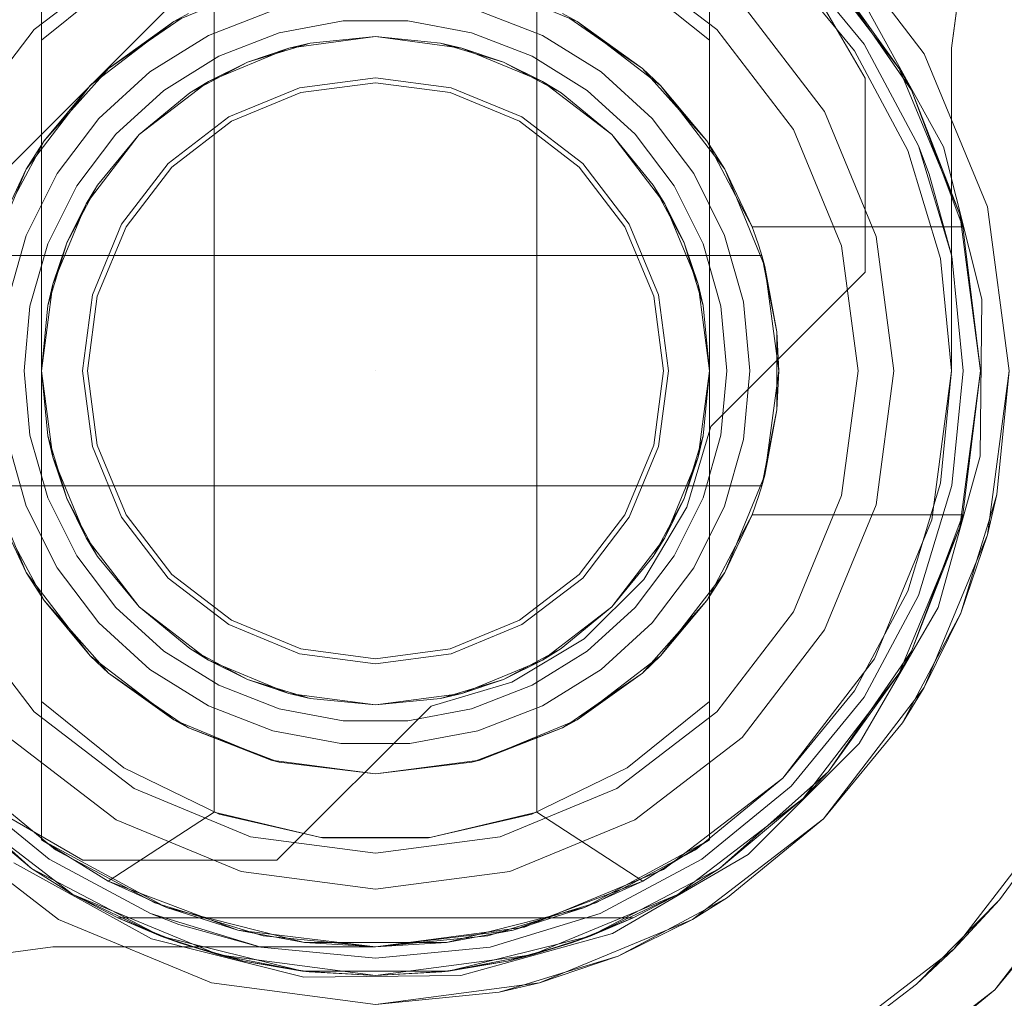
# Model space of a CAD drawing. Extents: x -743 to 300, y 62 to 1112.
# Tile 156 of 179: x 165.981 to 166.115, y 608.975 to 609.108. Entities that reach past the tile are written whole.
import ezdxf

# ---------------------------------------------------------------- set-up
doc = ezdxf.new("R2010")
doc.units = 0
doc.layers.get('0').update_dxf_attribs({"lineweight": 13})
doc.layers.add('ConnectionPoints-A06CPVAWL0', color=7, linetype='Continuous', lineweight=50)

# ---------------------------------------------------------------- blocks, each defined once
blk = doc.blocks.new('Referenz-A06CPVAYL0')
at = {"color": 251, "linetype": 'ByBlock', "lineweight": 13, "ltscale": 0.13, "true_color": 0x636363}
for p, q in [((165.94671, 609.0546), (166.03465, 609.14255)), ((165.94671, 609.0546), (166.03465, 609.14255)), ((166.08138, 609.12433), (166.09575, 609.09959)), ((166.08138, 609.12433), (166.09575, 609.09959)), ((166.10377, 609.10288), (166.09012, 609.12067)), ((166.1095, 609.11902), (166.10747, 609.10366)), ((166.10747, 609.10366), (166.1095, 609.11902)), ((166.10639, 609.09028), (166.09609, 609.10893)), ((166.10747, 609.10366), (166.10747, 609.05991)), ((166.10747, 609.05991), (166.10747, 609.10366)), ((166.10747, 609.10366), (166.10747, 609.10366)), ((166.11236, 609.08215), (166.10377, 609.10288)), ((166.09575, 609.09959), (166.09575, 609.07328)), ((166.09575, 609.09959), (166.09575, 609.07328)), ((166.09575, 609.09959), (166.09575, 609.09959)), ((166.11159, 609.06962), (166.10639, 609.09028)), ((166.11529, 609.05991), (166.11236, 609.08215)), ((166.09575, 609.07328), (166.07482, 609.05234)), ((166.09575, 609.07328), (166.07482, 609.05234)), ((166.09575, 609.07328), (166.09575, 609.07328)), ((166.11135, 609.04831), (166.11159, 609.06962)), ((166.10747, 609.05991), (166.10481, 609.03969)), ((166.10481, 609.03969), (166.10747, 609.05991)), ((166.10747, 609.05991), (166.10747, 609.05991)), ((166.11236, 609.03767), (166.11529, 609.05991)), ((166.07482, 609.05234), (166.07157, 609.0414)), ((166.07482, 609.05234), (166.07157, 609.0414)), ((166.07482, 609.05234), (166.07482, 609.05234)), ((166.10567, 609.02778), (166.11135, 609.04831)), ((166.07157, 609.0414), (166.06573, 609.0316)), ((166.07157, 609.0414), (166.06573, 609.0316)), ((166.10481, 609.03969), (166.09701, 609.02084)), ((166.09701, 609.02084), (166.10481, 609.03969)), ((166.10377, 609.01694), (166.11236, 609.03767)), ((166.06573, 609.0316), (166.05766, 609.02353)), ((166.06573, 609.0316), (166.05766, 609.02353)), ((166.09495, 609.00937), (166.10567, 609.02778)), ((166.05766, 609.02353), (166.04785, 609.01769)), ((166.05766, 609.02353), (166.04785, 609.01769)), ((166.09701, 609.02084), (166.08459, 609.00466)), ((166.08459, 609.00466), (166.09701, 609.02084)), ((166.04785, 609.01769), (166.03691, 609.01444)), ((166.04785, 609.01769), (166.03691, 609.01444)), ((166.09012, 608.99914), (166.10377, 609.01694)), ((166.03691, 609.01444), (166.01598, 608.99351)), ((166.03691, 609.01444), (166.01598, 608.99351)), ((166.03691, 609.01444), (166.03691, 609.01444)), ((166.07989, 608.9943), (166.09495, 609.00937)), ((165.98966, 608.99351), (165.96492, 609.00788)), ((165.98966, 608.99351), (165.96492, 609.00788)), ((166.08459, 609.00466), (166.06841, 608.99225)), ((166.06841, 608.99225), (166.08459, 609.00466)), ((166.13219, 609.00053), (166.11332, 608.97594)), ((165.96858, 608.99914), (165.98638, 608.98548)), ((166.07232, 608.98548), (166.09012, 608.99914)), ((166.06148, 608.98358), (166.07989, 608.9943)), ((166.11332, 608.97594), (166.12809, 608.99393)), ((165.98033, 608.99316), (165.99898, 608.98286)), ((166.01598, 608.99351), (165.98966, 608.99351)), ((165.98966, 608.99351), (165.98966, 608.99351)), ((166.01598, 608.99351), (165.98966, 608.99351)), ((166.01598, 608.99351), (166.01598, 608.99351)), ((166.06841, 608.99225), (166.04957, 608.98444)), ((166.04957, 608.98444), (166.06841, 608.99225)), ((165.98638, 608.98548), (166.00711, 608.9769)), ((166.04957, 608.98444), (166.02935, 608.98178)), ((166.02935, 608.98178), (166.04957, 608.98444)), ((166.05159, 608.9769), (166.07232, 608.98548)), ((166.04094, 608.97791), (166.06148, 608.98358)), ((165.97023, 608.97976), (165.9856, 608.98178)), ((165.9856, 608.98178), (165.97023, 608.97976)), ((165.9856, 608.98178), (165.9856, 608.98178)), ((166.02935, 608.98178), (165.9856, 608.98178)), ((165.9856, 608.98178), (166.02935, 608.98178)), ((165.99898, 608.98286), (166.01964, 608.97767)), ((166.02935, 608.98178), (166.02935, 608.98178)), ((166.01964, 608.97767), (166.04094, 608.97791)), ((166.00711, 608.9769), (166.02935, 608.97397)), ((166.02935, 608.97397), (166.05159, 608.9769)), ((166.11332, 608.97594), (166.08872, 608.95707)), ((166.09532, 608.96117), (166.11332, 608.97594))]:
    blk.add_line(p, q, dxfattribs=at)
at = {"color": 7, "linetype": 'ByBlock', "lineweight": 13, "ltscale": 0.13}
for p, q in [((165.98404, 609.12355), (165.98404, 609.10475)), ((165.98404, 608.99627), (165.98404, 609.12355)), ((166.07466, 609.10475), (166.07466, 609.12355)), ((166.07466, 609.12355), (166.07466, 608.99627)), ((166.00747, 609.11979), (166.00747, 609.00003)), ((166.05122, 609.00003), (166.05122, 609.11979)), ((166.08735, 609.11791), (166.10039, 609.10092)), ((166.10039, 609.10092), (166.08735, 609.11791)), ((165.99523, 609.11376), (165.98404, 609.10475)), ((166.07466, 609.10475), (166.06347, 609.11376)), ((166.10039, 609.10092), (166.09079, 609.11426)), ((166.09079, 609.11426), (166.10202, 609.09795)), ((166.10039, 609.10092), (166.09079, 609.11426)), ((166.10202, 609.09795), (166.09079, 609.11426)), ((166.002, 609.10727), (166.01519, 609.11273)), ((166.0435, 609.11273), (166.05669, 609.10727)), ((166.01545, 609.10875), (166.00671, 609.10536)), ((166.05198, 609.10536), (166.04325, 609.10875)), ((165.99068, 609.09858), (166.002, 609.10727)), ((166.002, 609.10727), (165.99315, 609.1009)), ((165.99854, 609.10461), (166.003, 609.10768)), ((166.00399, 609.10836), (166.002, 609.10727)), ((166.01631, 609.10574), (166.02495, 609.10736)), ((166.01631, 609.10574), (166.02495, 609.10736)), ((166.02495, 609.10736), (166.03375, 609.10736)), ((166.02495, 609.10736), (166.03375, 609.10736)), ((166.03375, 609.10736), (166.04239, 609.10574)), ((166.03375, 609.10736), (166.04239, 609.10574)), ((166.05669, 609.10727), (166.05471, 609.10836)), ((166.05569, 609.10768), (166.06015, 609.10461)), ((166.05669, 609.10727), (166.06802, 609.09858)), ((166.06555, 609.1009), (166.05669, 609.10727)), ((166.00811, 609.10257), (166.01631, 609.10574)), ((166.00811, 609.10257), (166.01631, 609.10574)), ((166.04239, 609.10574), (166.05059, 609.10257)), ((166.04239, 609.10574), (166.05059, 609.10257)), ((165.98404, 609.10475), (165.98404, 609.07725)), ((165.99315, 609.1009), (165.99854, 609.10461)), ((166.00671, 609.10536), (165.99875, 609.10043)), ((166.01762, 609.10368), (166.02935, 609.10522)), ((166.01762, 609.10368), (166.02935, 609.10522)), ((166.01762, 609.10368), (166.02935, 609.10522)), ((166.02935, 609.10522), (166.02051, 609.10435)), ((166.02051, 609.10435), (166.02935, 609.10522)), ((166.02935, 609.10522), (166.04108, 609.10368)), ((166.03819, 609.10435), (166.02935, 609.10522)), ((166.02935, 609.10522), (166.03819, 609.10435)), ((166.02935, 609.10522), (166.04108, 609.10368)), ((166.02935, 609.10522), (166.04108, 609.10368)), ((166.05995, 609.10043), (166.05198, 609.10536)), ((166.06015, 609.10461), (166.06555, 609.1009)), ((166.07466, 609.05991), (166.07466, 609.10475)), ((166.00669, 609.09915), (166.01762, 609.10368)), ((166.00669, 609.09915), (166.01762, 609.10368)), ((166.00669, 609.09915), (166.01762, 609.10368)), ((166.01201, 609.10177), (166.02051, 609.10435)), ((166.01762, 609.10368), (166.01201, 609.10177)), ((166.02051, 609.10435), (166.01762, 609.10368)), ((166.04108, 609.10368), (166.03819, 609.10435)), ((166.03819, 609.10435), (166.04669, 609.10177)), ((166.04669, 609.10177), (166.04108, 609.10368)), ((166.04108, 609.10368), (166.052, 609.09915)), ((166.04108, 609.10368), (166.052, 609.09915)), ((166.04108, 609.10368), (166.052, 609.09915)), ((166.00063, 609.09794), (166.00811, 609.10257)), ((166.00063, 609.09794), (166.00811, 609.10257)), ((166.00417, 609.09758), (166.01201, 609.10177)), ((166.01201, 609.10177), (166.00669, 609.09915)), ((166.052, 609.09915), (166.04669, 609.10177)), ((166.04669, 609.10177), (166.05452, 609.09758)), ((166.05059, 609.10257), (166.05807, 609.09794)), ((166.05059, 609.10257), (166.05807, 609.09794)), ((165.99315, 609.1009), (165.99068, 609.09858)), ((165.99875, 609.10043), (165.99182, 609.09412)), ((165.99196, 609.09956), (165.99315, 609.1009)), ((166.06688, 609.09412), (166.05995, 609.10043)), ((166.06555, 609.1009), (166.06674, 609.09956)), ((166.06802, 609.09858), (166.06555, 609.1009)), ((166.10202, 609.09795), (166.10039, 609.10092)), ((166.10039, 609.10092), (166.10858, 609.08114)), ((166.10202, 609.09795), (166.10039, 609.10092)), ((166.10858, 609.08114), (166.10039, 609.10092)), ((165.98812, 609.09525), (165.99196, 609.09956)), ((165.99731, 609.09195), (166.00669, 609.09915)), ((165.99731, 609.09195), (166.00669, 609.09915)), ((165.99731, 609.09195), (166.00669, 609.09915)), ((166.00669, 609.09915), (166.00417, 609.09758)), ((166.05452, 609.09758), (166.052, 609.09915)), ((166.052, 609.09915), (166.06139, 609.09195)), ((166.052, 609.09915), (166.06139, 609.09195)), ((166.052, 609.09915), (166.06139, 609.09195)), ((166.06674, 609.09956), (166.07057, 609.09525)), ((165.98199, 609.08725), (165.99068, 609.09858)), ((165.99068, 609.09858), (165.98441, 609.09107)), ((165.99413, 609.09201), (166.00063, 609.09794)), ((165.99413, 609.09201), (166.00063, 609.09794)), ((166.05807, 609.09794), (166.06457, 609.09201)), ((166.05807, 609.09794), (166.06457, 609.09201)), ((166.06802, 609.09858), (166.07671, 609.08725)), ((166.07429, 609.09107), (166.06802, 609.09858)), ((166.10858, 609.08114), (166.10202, 609.09795)), ((166.10202, 609.09795), (166.10902, 609.07944)), ((166.10858, 609.08114), (166.10202, 609.09795)), ((166.10902, 609.07944), (166.10202, 609.09795)), ((166.00417, 609.09758), (165.99731, 609.09195)), ((165.99731, 609.09195), (166.00417, 609.09758)), ((166.06139, 609.09195), (166.05452, 609.09758)), ((166.05452, 609.09758), (166.06139, 609.09195)), ((165.98441, 609.09107), (165.98812, 609.09525)), ((166.07057, 609.09525), (166.07429, 609.09107)), ((165.99182, 609.09412), (165.98617, 609.08664)), ((166.07252, 609.08664), (166.06688, 609.09412)), ((165.98441, 609.09107), (165.98199, 609.08725)), ((165.98328, 609.08894), (165.98441, 609.09107)), ((165.98883, 609.085), (165.99413, 609.09201)), ((165.98883, 609.085), (165.99413, 609.09201)), ((165.99011, 609.08256), (165.99731, 609.09195)), ((165.99011, 609.08256), (165.99731, 609.09195)), ((165.99011, 609.08256), (165.99731, 609.09195)), ((165.99731, 609.09195), (165.99167, 609.08508)), ((165.99167, 609.08508), (165.99731, 609.09195)), ((166.06139, 609.09195), (166.06859, 609.08256)), ((166.06702, 609.08508), (166.06139, 609.09195)), ((166.06139, 609.09195), (166.06702, 609.08508)), ((166.06139, 609.09195), (166.06859, 609.08256)), ((166.06139, 609.09195), (166.06859, 609.08256)), ((166.06457, 609.09201), (166.06987, 609.085)), ((166.06457, 609.09201), (166.06987, 609.085)), ((166.07429, 609.09107), (166.07541, 609.08894)), ((166.07671, 609.08725), (166.07429, 609.09107)), ((165.98051, 609.08369), (165.98328, 609.08894)), ((166.07541, 609.08894), (166.07818, 609.08369)), ((165.97652, 609.07406), (165.98199, 609.08725)), ((165.98199, 609.08725), (165.97827, 609.07944)), ((166.07671, 609.08725), (166.08217, 609.07406)), ((166.08043, 609.07944), (166.07671, 609.08725)), ((165.98617, 609.08664), (165.982, 609.07825)), ((166.0767, 609.07825), (166.07252, 609.08664)), ((165.98491, 609.07712), (165.98883, 609.085)), ((165.98491, 609.07712), (165.98883, 609.085)), ((165.98748, 609.07725), (165.99167, 609.08508)), ((165.99167, 609.08508), (165.99011, 609.08256)), ((166.06859, 609.08256), (166.06702, 609.08508)), ((166.06702, 609.08508), (166.07121, 609.07725)), ((166.06987, 609.085), (166.07379, 609.07712)), ((166.06987, 609.085), (166.07379, 609.07712)), ((166.07818, 609.08369), (166.08043, 609.07944)), ((165.98558, 609.07164), (165.99011, 609.08256)), ((165.98558, 609.07164), (165.99011, 609.08256)), ((165.98558, 609.07164), (165.99011, 609.08256)), ((165.99011, 609.08256), (165.98748, 609.07725)), ((166.07121, 609.07725), (166.06859, 609.08256)), ((166.06859, 609.08256), (166.07312, 609.07164)), ((166.06859, 609.08256), (166.07312, 609.07164)), ((166.06859, 609.08256), (166.07312, 609.07164)), ((166.10902, 609.07944), (166.10858, 609.08114)), ((166.10902, 609.07944), (166.10858, 609.08114)), ((166.10858, 609.08114), (166.11138, 609.05991)), ((166.11138, 609.05991), (166.10858, 609.08114)), ((166.0809, 609.07815), (166.08043, 609.07944)), ((166.08043, 609.07944), (166.10902, 609.07944)), ((166.08043, 609.07944), (166.10902, 609.07944)), ((166.08043, 609.07944), (166.08043, 609.07944)), ((166.11138, 609.05991), (166.10902, 609.07944)), ((166.10902, 609.07944), (166.10902, 609.07944)), ((165.982, 609.07825), (165.97943, 609.06924)), ((166.07926, 609.06924), (166.0767, 609.07825)), ((166.08135, 609.07685), (166.0809, 609.07815)), ((165.9825, 609.06866), (165.98491, 609.07712)), ((165.9825, 609.06866), (165.98491, 609.07712)), ((165.98404, 609.07725), (165.98404, 609.06875)), ((165.98491, 609.06875), (165.98748, 609.07725)), ((165.98748, 609.07725), (165.98558, 609.07164)), ((166.07312, 609.07164), (166.07121, 609.07725)), ((166.07121, 609.07725), (166.07379, 609.06875)), ((166.07379, 609.07712), (166.07619, 609.06866)), ((166.07379, 609.07712), (166.07619, 609.06866)), ((166.08176, 609.07553), (166.08135, 609.07685)), ((166.08176, 609.07553), (165.97694, 609.07553)), ((165.97713, 609.07553), (166.08156, 609.07553)), ((166.08156, 609.07553), (166.08176, 609.07553)), ((166.08378, 609.06518), (166.08176, 609.07553)), ((166.08176, 609.07553), (166.08193, 609.07465)), ((166.08217, 609.07406), (166.08176, 609.07553)), ((166.08176, 609.07553), (166.08176, 609.07553)), ((166.08193, 609.07465), (166.08244, 609.07205)), ((166.08217, 609.07406), (166.08404, 609.05991)), ((166.08378, 609.06518), (166.08217, 609.07406)), ((165.98404, 609.05991), (165.98558, 609.07164)), ((165.98404, 609.05991), (165.98558, 609.07164)), ((165.98404, 609.05991), (165.98558, 609.07164)), ((165.98558, 609.07164), (165.98491, 609.06875)), ((166.07379, 609.06875), (166.07312, 609.07164)), ((166.07312, 609.07164), (166.07466, 609.05991)), ((166.07312, 609.07164), (166.07466, 609.05991)), ((166.07312, 609.07164), (166.07466, 609.05991)), ((166.08244, 609.07205), (166.08378, 609.06518)), ((165.98169, 609.05991), (165.9825, 609.06866)), ((165.98169, 609.05991), (165.9825, 609.06866)), ((165.98491, 609.06875), (165.98404, 609.05991)), ((165.98404, 609.05991), (165.98491, 609.06875)), ((165.98404, 609.06875), (165.98404, 609.05991)), ((166.07466, 609.05991), (166.07379, 609.06875)), ((166.07379, 609.06875), (166.07466, 609.05991)), ((166.07619, 609.06866), (166.077, 609.05991)), ((166.07619, 609.06866), (166.077, 609.05991)), ((166.08013, 609.05991), (166.07926, 609.06924)), ((166.08378, 609.06184), (166.08378, 609.06518)), ((166.08404, 609.05991), (166.08378, 609.06518)), ((166.08378, 609.05797), (166.08378, 609.06184)), ((165.9825, 609.05115), (165.98169, 609.05991)), ((165.9825, 609.05115), (165.98169, 609.05991)), ((165.98558, 609.04818), (165.98404, 609.05991)), ((165.98404, 609.05991), (165.98491, 609.05107)), ((165.98558, 609.04818), (165.98404, 609.05991)), ((165.98404, 609.05991), (165.98404, 609.01507)), ((165.98491, 609.05107), (165.98404, 609.05991)), ((165.98558, 609.04818), (165.98404, 609.05991)), ((166.07466, 609.05991), (166.07312, 609.04818)), ((166.07466, 609.05991), (166.07312, 609.04818)), ((166.07466, 609.05991), (166.07312, 609.04818)), ((166.07379, 609.05107), (166.07466, 609.05991)), ((166.07466, 609.05991), (166.07379, 609.05107)), ((166.07466, 609.05107), (166.07466, 609.05991)), ((166.077, 609.05991), (166.07619, 609.05115)), ((166.077, 609.05991), (166.07619, 609.05115)), ((166.07926, 609.05058), (166.08013, 609.05991)), ((166.08404, 609.05991), (166.08217, 609.04575)), ((166.08378, 609.05463), (166.08404, 609.05991)), ((166.11138, 609.05991), (166.10858, 609.03868)), ((166.10858, 609.03868), (166.11138, 609.05991)), ((166.10902, 609.04038), (166.11138, 609.05991)), ((166.08378, 609.05463), (166.08378, 609.05797)), ((166.08176, 609.04428), (166.08378, 609.05463)), ((166.08217, 609.04575), (166.08378, 609.05463)), ((166.08378, 609.05463), (166.08244, 609.04776)), ((165.98491, 609.04269), (165.9825, 609.05115)), ((165.98491, 609.04269), (165.9825, 609.05115)), ((165.98491, 609.05107), (165.98558, 609.04818)), ((165.98748, 609.04257), (165.98491, 609.05107)), ((166.07379, 609.05107), (166.07121, 609.04257)), ((166.07312, 609.04818), (166.07379, 609.05107)), ((166.07619, 609.05115), (166.07379, 609.04269)), ((166.07619, 609.05115), (166.07379, 609.04269)), ((166.07466, 609.04257), (166.07466, 609.05107)), ((165.97943, 609.05058), (165.982, 609.04156)), ((166.0767, 609.04156), (166.07926, 609.05058)), ((165.99011, 609.03725), (165.98558, 609.04818)), ((165.98558, 609.04818), (165.98748, 609.04257)), ((165.99011, 609.03725), (165.98558, 609.04818)), ((165.99011, 609.03725), (165.98558, 609.04818)), ((166.07312, 609.04818), (166.06859, 609.03725)), ((166.07312, 609.04818), (166.06859, 609.03725)), ((166.07312, 609.04818), (166.06859, 609.03725)), ((166.07121, 609.04257), (166.07312, 609.04818)), ((166.08244, 609.04776), (166.08193, 609.04517)), ((165.98199, 609.03256), (165.97652, 609.04575)), ((166.08217, 609.04575), (166.07671, 609.03256)), ((166.08176, 609.04428), (166.08217, 609.04575)), ((166.08193, 609.04517), (166.08176, 609.04428)), ((165.97694, 609.04428), (166.08176, 609.04428)), ((166.08156, 609.04428), (165.97713, 609.04428)), ((166.08135, 609.04297), (166.08176, 609.04428)), ((166.08176, 609.04428), (166.08156, 609.04428)), ((166.08176, 609.04428), (166.08176, 609.04428)), ((165.98883, 609.03482), (165.98491, 609.04269)), ((165.98883, 609.03482), (165.98491, 609.04269)), ((165.98748, 609.04257), (165.99011, 609.03725)), ((165.99167, 609.03473), (165.98748, 609.04257)), ((166.07121, 609.04257), (166.06702, 609.03473)), ((166.06859, 609.03725), (166.07121, 609.04257)), ((166.07379, 609.04269), (166.06987, 609.03482)), ((166.07379, 609.04269), (166.06987, 609.03482)), ((166.07466, 609.01507), (166.07466, 609.04257)), ((166.08043, 609.04038), (166.0809, 609.04167)), ((166.0809, 609.04167), (166.08135, 609.04297)), ((165.97827, 609.04038), (165.98199, 609.03256)), ((165.982, 609.04156), (165.98617, 609.03317)), ((166.07252, 609.03317), (166.0767, 609.04156)), ((166.07671, 609.03256), (166.08043, 609.04038)), ((166.08043, 609.04038), (166.07818, 609.03612)), ((166.10902, 609.04038), (166.08043, 609.04038)), ((166.08043, 609.04038), (166.10902, 609.04038)), ((166.08043, 609.04038), (166.08043, 609.04038)), ((166.10902, 609.04038), (166.10202, 609.02186)), ((166.10202, 609.02186), (166.10902, 609.04038)), ((166.10858, 609.03868), (166.10902, 609.04038)), ((166.10858, 609.03868), (166.10902, 609.04038)), ((166.10902, 609.04038), (166.10902, 609.04038)), ((166.10858, 609.03868), (166.10039, 609.01889)), ((166.10039, 609.01889), (166.10858, 609.03868)), ((166.10202, 609.02186), (166.10858, 609.03868)), ((166.10202, 609.02186), (166.10858, 609.03868)), ((165.99731, 609.02787), (165.99011, 609.03725)), ((165.99011, 609.03725), (165.99167, 609.03473)), ((165.99731, 609.02787), (165.99011, 609.03725)), ((165.99731, 609.02787), (165.99011, 609.03725)), ((166.06859, 609.03725), (166.06139, 609.02787)), ((166.06859, 609.03725), (166.06139, 609.02787)), ((166.06859, 609.03725), (166.06139, 609.02787)), ((166.06702, 609.03473), (166.06859, 609.03725)), ((165.98328, 609.03087), (165.98051, 609.03612)), ((166.07818, 609.03612), (166.07541, 609.03087)), ((165.99413, 609.0278), (165.98883, 609.03482)), ((165.99413, 609.0278), (165.98883, 609.03482)), ((165.99167, 609.03473), (165.99731, 609.02787)), ((165.99731, 609.02787), (165.99167, 609.03473)), ((166.06139, 609.02787), (166.06702, 609.03473)), ((166.06702, 609.03473), (166.06139, 609.02787)), ((166.06987, 609.03482), (166.06457, 609.0278)), ((166.06987, 609.03482), (166.06457, 609.0278)), ((165.99068, 609.02124), (165.98199, 609.03256)), ((165.98199, 609.03256), (165.98441, 609.02874)), ((165.98617, 609.03317), (165.99182, 609.0257)), ((166.06688, 609.0257), (166.07252, 609.03317)), ((166.07671, 609.03256), (166.06802, 609.02124)), ((166.07429, 609.02874), (166.07671, 609.03256)), ((165.98441, 609.02874), (165.98328, 609.03087)), ((166.07541, 609.03087), (166.07429, 609.02874)), ((165.98812, 609.02457), (165.98441, 609.02874)), ((165.98441, 609.02874), (165.99068, 609.02124)), ((166.06802, 609.02124), (166.07429, 609.02874)), ((166.07429, 609.02874), (166.07057, 609.02457)), ((166.00063, 609.02188), (165.99413, 609.0278)), ((166.00063, 609.02188), (165.99413, 609.0278)), ((165.99731, 609.02787), (166.00417, 609.02223)), ((166.00669, 609.02067), (165.99731, 609.02787)), ((166.00669, 609.02067), (165.99731, 609.02787)), ((166.00417, 609.02223), (165.99731, 609.02787)), ((166.00669, 609.02067), (165.99731, 609.02787)), ((166.06139, 609.02787), (166.052, 609.02067)), ((166.06139, 609.02787), (166.052, 609.02067)), ((166.06139, 609.02787), (166.052, 609.02067)), ((166.05452, 609.02223), (166.06139, 609.02787)), ((166.06139, 609.02787), (166.05452, 609.02223)), ((166.06457, 609.0278), (166.05807, 609.02188)), ((166.06457, 609.0278), (166.05807, 609.02188)), ((165.99182, 609.0257), (165.99875, 609.01938)), ((166.05995, 609.01938), (166.06688, 609.0257)), ((165.99196, 609.02026), (165.98812, 609.02457)), ((166.07057, 609.02457), (166.06674, 609.02026)), ((166.00811, 609.01725), (166.00063, 609.02188)), ((166.00811, 609.01725), (166.00063, 609.02188)), ((166.00417, 609.02223), (166.00669, 609.02067)), ((166.01201, 609.01804), (166.00417, 609.02223)), ((166.05452, 609.02223), (166.04669, 609.01804)), ((166.05807, 609.02188), (166.05059, 609.01725)), ((166.05807, 609.02188), (166.05059, 609.01725)), ((166.052, 609.02067), (166.05452, 609.02223)), ((166.10202, 609.02186), (166.09079, 609.00556)), ((166.09079, 609.00556), (166.10202, 609.02186)), ((166.10039, 609.01889), (166.10202, 609.02186)), ((166.10039, 609.01889), (166.10202, 609.02186)), ((166.002, 609.01255), (165.99068, 609.02124)), ((165.99068, 609.02124), (165.99315, 609.01891)), ((166.01762, 609.01614), (166.00669, 609.02067)), ((166.00669, 609.02067), (166.01201, 609.01804)), ((166.01762, 609.01614), (166.00669, 609.02067)), ((166.01762, 609.01614), (166.00669, 609.02067)), ((166.052, 609.02067), (166.04108, 609.01614)), ((166.052, 609.02067), (166.04108, 609.01614)), ((166.052, 609.02067), (166.04108, 609.01614)), ((166.04669, 609.01804), (166.052, 609.02067)), ((166.06802, 609.02124), (166.05669, 609.01255)), ((166.06555, 609.01891), (166.06802, 609.02124)), ((165.99315, 609.01891), (165.99196, 609.02026)), ((165.99875, 609.01938), (166.00671, 609.01445)), ((166.05198, 609.01445), (166.05995, 609.01938)), ((166.06674, 609.02026), (166.06555, 609.01891)), ((165.99854, 609.0152), (165.99315, 609.01891)), ((165.99315, 609.01891), (166.002, 609.01255)), ((166.01201, 609.01804), (166.01762, 609.01614)), ((166.02051, 609.01547), (166.01201, 609.01804)), ((166.04669, 609.01804), (166.03819, 609.01547)), ((166.04108, 609.01614), (166.04669, 609.01804)), ((166.05669, 609.01255), (166.06555, 609.01891)), ((166.06555, 609.01891), (166.06015, 609.0152)), ((166.10039, 609.01889), (166.08735, 609.0019)), ((166.08735, 609.0019), (166.10039, 609.01889)), ((166.09079, 609.00556), (166.10039, 609.01889)), ((166.09079, 609.00556), (166.10039, 609.01889)), ((166.01631, 609.01407), (166.00811, 609.01725)), ((166.01631, 609.01407), (166.00811, 609.01725)), ((166.05059, 609.01725), (166.04239, 609.01407)), ((166.05059, 609.01725), (166.04239, 609.01407)), ((165.98404, 609.01507), (165.98404, 608.99627)), ((165.99523, 609.00606), (165.98404, 609.01507)), ((166.003, 609.01213), (165.99854, 609.0152)), ((166.02935, 609.01459), (166.01762, 609.01614)), ((166.01762, 609.01614), (166.02051, 609.01547)), ((166.02935, 609.01459), (166.01762, 609.01614)), ((166.02935, 609.01459), (166.01762, 609.01614)), ((166.02051, 609.01547), (166.02935, 609.01459)), ((166.02935, 609.01459), (166.02051, 609.01547)), ((166.04108, 609.01614), (166.02935, 609.01459)), ((166.04108, 609.01614), (166.02935, 609.01459)), ((166.04108, 609.01614), (166.02935, 609.01459)), ((166.02935, 609.01459), (166.03819, 609.01547)), ((166.03819, 609.01547), (166.02935, 609.01459)), ((166.03819, 609.01547), (166.04108, 609.01614)), ((166.06015, 609.0152), (166.05569, 609.01213)), ((166.07466, 609.01507), (166.06347, 609.00606)), ((166.07466, 608.99627), (166.07466, 609.01507)), ((166.00671, 609.01445), (166.01545, 609.01106)), ((166.02495, 609.01245), (166.01631, 609.01407)), ((166.02495, 609.01245), (166.01631, 609.01407)), ((166.04239, 609.01407), (166.03375, 609.01245)), ((166.04239, 609.01407), (166.03375, 609.01245)), ((166.04325, 609.01106), (166.05198, 609.01445)), ((166.01519, 609.00708), (166.002, 609.01255)), ((166.002, 609.01255), (166.00399, 609.01146)), ((166.03375, 609.01245), (166.02495, 609.01245)), ((166.03375, 609.01245), (166.02495, 609.01245)), ((166.05669, 609.01255), (166.0435, 609.00708)), ((166.05471, 609.01146), (166.05669, 609.01255)), ((166.00399, 609.01146), (166.003, 609.01213)), ((166.01149, 609.00862), (166.00399, 609.01146)), ((166.00399, 609.01146), (166.01519, 609.00708)), ((166.01545, 609.01106), (166.02466, 609.00934)), ((166.03403, 609.00934), (166.04325, 609.01106)), ((166.0435, 609.00708), (166.05471, 609.01146)), ((166.05471, 609.01146), (166.04721, 609.00862)), ((166.05569, 609.01213), (166.05471, 609.01146)), ((166.01573, 609.00701), (166.01149, 609.00862)), ((166.02466, 609.00934), (166.03403, 609.00934)), ((166.04721, 609.00862), (166.04296, 609.00701)), ((166.02935, 609.00522), (166.01519, 609.00708)), ((166.01519, 609.00708), (166.01629, 609.0068)), ((166.01629, 609.0068), (166.01573, 609.00701)), ((166.0435, 609.00708), (166.02935, 609.00522)), ((166.04241, 609.0068), (166.0435, 609.00708)), ((166.04296, 609.00701), (166.04241, 609.0068)), ((166.00816, 608.99978), (165.99523, 609.00606)), ((166.01629, 609.0068), (166.02935, 609.00522)), ((166.02935, 609.00522), (166.04241, 609.0068)), ((166.06347, 609.00606), (166.05054, 608.99978)), ((165.98271, 608.99242), (165.9679, 609.00556)), ((165.9679, 609.00556), (165.98271, 608.99242)), ((166.09079, 609.00556), (166.07599, 608.99242)), ((166.07599, 608.99242), (166.09079, 609.00556)), ((166.08735, 609.0019), (166.09079, 609.00556)), ((166.08735, 609.0019), (166.09079, 609.00556)), ((165.97134, 609.0019), (165.98271, 608.99242)), ((165.98833, 608.98887), (165.97134, 609.0019)), ((165.97134, 609.0019), (165.98271, 608.99242)), ((165.97134, 609.0019), (165.98833, 608.98887)), ((166.08735, 609.0019), (166.07036, 608.98887)), ((166.07036, 608.98887), (166.08735, 609.0019)), ((166.07599, 608.99242), (166.08735, 609.0019)), ((166.07599, 608.99242), (166.08735, 609.0019)), ((166.00747, 609.00003), (165.9931, 608.9907)), ((166.02192, 608.99659), (166.00747, 609.00003)), ((166.02216, 608.99656), (166.00816, 608.99978)), ((166.05054, 608.99978), (166.03653, 608.99656)), ((166.05122, 609.00003), (166.03677, 608.99659)), ((166.0656, 608.9907), (166.05122, 609.00003)), ((165.98404, 608.99627), (165.9931, 608.9907)), ((166.00101, 608.9871), (165.98404, 608.99627)), ((165.9931, 608.9907), (165.98404, 608.99627)), ((165.98404, 608.99627), (165.98404, 608.99627)), ((166.03677, 608.99659), (166.02192, 608.99659)), ((166.03653, 608.99656), (166.02216, 608.99656)), ((166.07466, 608.99627), (166.05769, 608.9871)), ((166.0656, 608.9907), (166.07466, 608.99627)), ((166.07466, 608.99627), (166.0656, 608.9907)), ((166.07466, 608.99627), (166.07466, 608.99627)), ((165.98271, 608.99242), (165.98833, 608.98887)), ((166.00023, 608.98322), (165.98271, 608.99242)), ((165.98271, 608.99242), (165.98833, 608.98887)), ((165.98271, 608.99242), (166.00023, 608.98322)), ((166.07599, 608.99242), (166.05846, 608.98322)), ((166.05846, 608.98322), (166.07599, 608.99242)), ((166.07036, 608.98887), (166.07599, 608.99242)), ((166.07036, 608.98887), (166.07599, 608.99242)), ((165.9931, 608.9907), (166.00101, 608.9871)), ((165.9931, 608.9907), (166.01068, 608.98404)), ((166.04801, 608.98404), (166.0656, 608.9907)), ((166.05769, 608.9871), (166.0656, 608.9907)), ((165.98833, 608.98887), (165.99441, 608.98569)), ((166.00812, 608.98067), (165.98833, 608.98887)), ((165.98833, 608.98887), (166.00023, 608.98322)), ((165.98833, 608.98887), (166.00812, 608.98067)), ((166.07036, 608.98887), (166.05058, 608.98067)), ((166.05058, 608.98067), (166.07036, 608.98887)), ((166.05846, 608.98322), (166.07036, 608.98887)), ((166.06429, 608.98569), (166.07036, 608.98887)), ((166.01971, 608.98238), (166.00101, 608.9871)), ((166.00101, 608.9871), (166.01068, 608.98404)), ((166.05769, 608.9871), (166.03899, 608.98238)), ((166.04801, 608.98404), (166.05769, 608.9871)), ((165.99441, 608.98569), (166.00023, 608.98322)), ((165.99441, 608.98569), (166.00277, 608.9823)), ((166.06429, 608.98569), (165.99441, 608.98569)), ((165.99441, 608.98569), (165.99441, 608.98569)), ((165.99441, 608.98569), (166.00277, 608.9823)), ((166.06429, 608.98569), (165.99441, 608.98569)), ((166.05593, 608.9823), (166.06429, 608.98569)), ((166.05593, 608.9823), (166.06429, 608.98569)), ((166.05846, 608.98322), (166.06429, 608.98569)), ((166.06429, 608.98569), (166.06429, 608.98569)), ((166.00023, 608.98322), (166.00277, 608.9823)), ((166.01945, 608.97848), (166.00023, 608.98322)), ((166.00023, 608.98322), (166.00812, 608.98067)), ((166.00023, 608.98322), (166.01945, 608.97848)), ((166.01068, 608.98404), (166.01971, 608.98238)), ((166.01068, 608.98404), (166.02935, 608.98178)), ((166.02935, 608.98178), (166.04801, 608.98404)), ((166.03899, 608.98238), (166.04801, 608.98404)), ((166.05846, 608.98322), (166.03925, 608.97848)), ((166.03925, 608.97848), (166.05846, 608.98322)), ((166.05058, 608.98067), (166.05846, 608.98322)), ((166.05593, 608.9823), (166.05846, 608.98322)), ((166.00277, 608.9823), (166.00514, 608.98163)), ((166.00277, 608.9823), (166.00812, 608.98067)), ((166.01145, 608.97985), (166.00277, 608.9823)), ((166.00514, 608.98163), (166.00949, 608.98041)), ((166.03899, 608.98238), (166.01971, 608.98238)), ((166.01971, 608.98238), (166.02935, 608.98178)), ((166.02935, 608.98178), (166.03899, 608.98238)), ((166.05593, 608.9823), (166.04725, 608.97985)), ((166.04921, 608.98041), (166.05356, 608.98163)), ((166.05058, 608.98067), (166.05593, 608.9823)), ((166.05356, 608.98163), (166.05593, 608.9823)), ((166.00812, 608.98067), (166.01145, 608.97985)), ((166.02935, 608.97788), (166.00812, 608.98067)), ((166.00812, 608.98067), (166.01945, 608.97848)), ((166.00812, 608.98067), (166.02935, 608.97788)), ((166.00949, 608.98041), (166.01145, 608.97985)), ((166.05058, 608.98067), (166.02935, 608.97788)), ((166.02935, 608.97788), (166.05058, 608.98067)), ((166.03925, 608.97848), (166.05058, 608.98067)), ((166.04725, 608.97985), (166.05058, 608.98067)), ((166.04725, 608.97985), (166.04921, 608.98041)), ((166.01145, 608.97985), (166.01945, 608.97848)), ((166.01145, 608.97985), (166.02034, 608.97837)), ((166.01145, 608.97985), (166.02034, 608.97837)), ((166.03835, 608.97837), (166.04725, 608.97985)), ((166.03835, 608.97837), (166.04725, 608.97985)), ((166.03925, 608.97848), (166.04725, 608.97985)), ((166.01945, 608.97848), (166.02034, 608.97837)), ((166.03925, 608.97848), (166.01945, 608.97848)), ((166.01945, 608.97848), (166.02935, 608.97788)), ((166.01945, 608.97848), (166.03925, 608.97848)), ((166.02034, 608.97837), (166.02935, 608.97788)), ((166.02034, 608.97837), (166.02935, 608.97788)), ((166.02935, 608.97788), (166.03925, 608.97848)), ((166.02935, 608.97788), (166.03835, 608.97837)), ((166.02935, 608.97788), (166.03835, 608.97837)), ((166.03835, 608.97837), (166.03925, 608.97848))]:
    blk.add_line(p, q, dxfattribs=at)
at = {"color": 9, "linetype": 'ByBlock', "lineweight": 13, "ltscale": 0.13, "true_color": 0xc1c9c4}
for p, q in [((165.99663, 609.11658), (165.98308, 609.10618)), ((165.98308, 609.10618), (165.99663, 609.11658)), ((166.07562, 609.10618), (166.06207, 609.11658)), ((166.06207, 609.11658), (166.07562, 609.10618)), ((166.09431, 609.10331), (166.08459, 609.11515)), ((166.09561, 609.10418), (166.0857, 609.11626)), ((166.0857, 609.11626), (166.09561, 609.10418)), ((166.09024, 609.09506), (166.07907, 609.10963)), ((166.09024, 609.09506), (166.07907, 609.10963)), ((165.98308, 609.10618), (165.97268, 609.09263)), ((165.97268, 609.09263), (165.98308, 609.10618)), ((166.08602, 609.09263), (166.07562, 609.10618)), ((166.07562, 609.10618), (166.08602, 609.09263)), ((166.10153, 609.0898), (166.09431, 609.10331)), ((166.10297, 609.0904), (166.09561, 609.10418)), ((166.09561, 609.10418), (166.10297, 609.0904)), ((166.02935, 609.09965), (166.01906, 609.0983)), ((166.03963, 609.0983), (166.02935, 609.09965)), ((166.01906, 609.0983), (166.00948, 609.09433)), ((166.01924, 609.09764), (166.02935, 609.09897)), ((166.02935, 609.09897), (166.03946, 609.09764)), ((166.04922, 609.09433), (166.03963, 609.0983)), ((166.00982, 609.09374), (166.01924, 609.09764)), ((166.03946, 609.09764), (166.04888, 609.09374)), ((166.09726, 609.07811), (166.09024, 609.09506)), ((166.09726, 609.07811), (166.09024, 609.09506)), ((166.00948, 609.09433), (166.00124, 609.08801)), ((166.00173, 609.08753), (166.00982, 609.09374)), ((166.04888, 609.09374), (166.05697, 609.08753)), ((166.05745, 609.08801), (166.04922, 609.09433)), ((166.09256, 609.07684), (166.08602, 609.09263)), ((166.08602, 609.09263), (166.09256, 609.07684)), ((166.10597, 609.07515), (166.10153, 609.0898)), ((166.1075, 609.07545), (166.10297, 609.0904)), ((166.10445, 609.08656), (166.10297, 609.0904)), ((166.10297, 609.0904), (166.10445, 609.08656)), ((166.00124, 609.08801), (165.99493, 609.07978)), ((165.99552, 609.07944), (166.00173, 609.08753)), ((166.05697, 609.08753), (166.06318, 609.07944)), ((166.06377, 609.07978), (166.05745, 609.08801)), ((166.1075, 609.07545), (166.10445, 609.08656)), ((166.10445, 609.08656), (166.1075, 609.07545)), ((165.99493, 609.07978), (165.99096, 609.07019)), ((165.99162, 609.07002), (165.99552, 609.07944)), ((166.06318, 609.07944), (166.06708, 609.07002)), ((166.06774, 609.07019), (166.06377, 609.07978)), ((166.09966, 609.05991), (166.09726, 609.07811)), ((166.09966, 609.05991), (166.09726, 609.07811)), ((166.09479, 609.05991), (166.09256, 609.07684)), ((166.09256, 609.07684), (166.09479, 609.05991)), ((166.10747, 609.05991), (166.10597, 609.07515)), ((166.10904, 609.05991), (166.1075, 609.07545)), ((166.1075, 609.07545), (166.10904, 609.05991)), ((165.99096, 609.07019), (165.9896, 609.05991)), ((165.99029, 609.05991), (165.99162, 609.07002)), ((166.06708, 609.07002), (166.06841, 609.05991)), ((166.06909, 609.05991), (166.06774, 609.07019)), ((165.9896, 609.05991), (165.99096, 609.04962)), ((165.99162, 609.0498), (165.99029, 609.05991)), ((166.06841, 609.05991), (166.06708, 609.0498)), ((166.06774, 609.04962), (166.06909, 609.05991)), ((166.09256, 609.04297), (166.09479, 609.05991)), ((166.09479, 609.05991), (166.09256, 609.04297)), ((166.09726, 609.04171), (166.09966, 609.05991)), ((166.09726, 609.04171), (166.09966, 609.05991)), ((166.10597, 609.04467), (166.10747, 609.05991)), ((166.1075, 609.04436), (166.10904, 609.05991)), ((166.10904, 609.05991), (166.1075, 609.04436)), ((166.11529, 609.05991), (166.11236, 609.03767)), ((166.11363, 609.04314), (166.11529, 609.05991)), ((165.99552, 609.04038), (165.99162, 609.0498)), ((166.06708, 609.0498), (166.06318, 609.04038)), ((165.99096, 609.04962), (165.99493, 609.04004)), ((166.06377, 609.04004), (166.06774, 609.04962)), ((166.10153, 609.03001), (166.10597, 609.04467)), ((166.10297, 609.02941), (166.1075, 609.04436)), ((166.1075, 609.04436), (166.10297, 609.02941)), ((166.11236, 609.03767), (166.11363, 609.04314)), ((166.11265, 609.0399), (166.11363, 609.04314)), ((166.08602, 609.02719), (166.09256, 609.04297)), ((166.09256, 609.04297), (166.08602, 609.02719)), ((166.09024, 609.02475), (166.09726, 609.04171)), ((166.09024, 609.02475), (166.09726, 609.04171)), ((166.00173, 609.03229), (165.99552, 609.04038)), ((166.06318, 609.04038), (166.05697, 609.03229)), ((165.99493, 609.04004), (166.00124, 609.0318)), ((166.05745, 609.0318), (166.06377, 609.04004)), ((166.11092, 609.0342), (166.11265, 609.0399)), ((166.11236, 609.03767), (166.10377, 609.01694)), ((166.10874, 609.02702), (166.11236, 609.03767)), ((166.10874, 609.02702), (166.11092, 609.0342)), ((166.00124, 609.0318), (166.00948, 609.02549)), ((166.00982, 609.02608), (166.00173, 609.03229)), ((166.05697, 609.03229), (166.04888, 609.02608)), ((166.04922, 609.02549), (166.05745, 609.0318)), ((166.09431, 609.0165), (166.10153, 609.03001)), ((166.09561, 609.01564), (166.10297, 609.02941)), ((166.10297, 609.02941), (166.09561, 609.01564)), ((165.97268, 609.02719), (165.98308, 609.01364)), ((165.98308, 609.01364), (165.97268, 609.02719)), ((166.07562, 609.01364), (166.08602, 609.02719)), ((166.08602, 609.02719), (166.07562, 609.01364)), ((166.10377, 609.01694), (166.10874, 609.02702)), ((166.10521, 609.02041), (166.10874, 609.02702)), ((166.01924, 609.02218), (166.00982, 609.02608)), ((166.04888, 609.02608), (166.03946, 609.02218)), ((166.00948, 609.02549), (166.01906, 609.02152)), ((166.03963, 609.02152), (166.04922, 609.02549)), ((166.07907, 609.01019), (166.09024, 609.02475)), ((166.07907, 609.01019), (166.09024, 609.02475)), ((166.02935, 609.02084), (166.01924, 609.02218)), ((166.03946, 609.02218), (166.02935, 609.02084)), ((166.01906, 609.02152), (166.02935, 609.02016)), ((166.02935, 609.02016), (166.03963, 609.02152)), ((166.1024, 609.01515), (166.10521, 609.02041)), ((166.08459, 609.00466), (166.09431, 609.0165)), ((166.10377, 609.01694), (166.09012, 608.99914)), ((166.1008, 609.01216), (166.10377, 609.01694)), ((166.0857, 609.00356), (166.09561, 609.01564)), ((166.09561, 609.01564), (166.0857, 609.00356)), ((166.1008, 609.01216), (166.1024, 609.01515)), ((165.98308, 609.01364), (165.99663, 609.00324)), ((165.99663, 609.00324), (165.98308, 609.01364)), ((166.06207, 609.00324), (166.07562, 609.01364)), ((166.07562, 609.01364), (166.06207, 609.00324)), ((166.09012, 608.99914), (166.1008, 609.01216)), ((165.97963, 609.01019), (165.99419, 608.99902)), ((165.97963, 609.01019), (165.99419, 608.99902)), ((166.0645, 608.99902), (166.07907, 609.01019)), ((166.0645, 608.99902), (166.07907, 609.01019)), ((165.97411, 609.00466), (165.98594, 608.99495)), ((166.07275, 608.99495), (166.08459, 609.00466)), ((166.12542, 609.00444), (166.10779, 608.98146)), ((165.973, 609.00356), (165.98508, 608.99365)), ((165.98508, 608.99365), (165.973, 609.00356)), ((165.99663, 609.00324), (166.01241, 608.9967)), ((166.01241, 608.9967), (165.99663, 609.00324)), ((166.04628, 608.9967), (166.06207, 609.00324)), ((166.06207, 609.00324), (166.04628, 608.9967)), ((166.07362, 608.99365), (166.0857, 609.00356)), ((166.0857, 609.00356), (166.07362, 608.99365)), ((166.11397, 608.98816), (166.12342, 609.00111)), ((165.99419, 608.99902), (166.01115, 608.99199)), ((165.99419, 608.99902), (166.01115, 608.99199)), ((166.04755, 608.99199), (166.0645, 608.99902)), ((166.04755, 608.99199), (166.0645, 608.99902)), ((166.09012, 608.99914), (166.07232, 608.98548)), ((166.07709, 608.98845), (166.09012, 608.99914)), ((166.01241, 608.9967), (166.02935, 608.99447)), ((166.02935, 608.99447), (166.01241, 608.9967)), ((166.02935, 608.99447), (166.04628, 608.9967)), ((166.04628, 608.9967), (166.02935, 608.99447)), ((165.98594, 608.99495), (165.99945, 608.98773)), ((166.05925, 608.98773), (166.07275, 608.99495)), ((165.98508, 608.99365), (165.99885, 608.98629)), ((165.99885, 608.98629), (165.98508, 608.99365)), ((166.05984, 608.98629), (166.07362, 608.99365)), ((166.07362, 608.99365), (166.05984, 608.98629)), ((166.01115, 608.99199), (166.02935, 608.98959)), ((166.01115, 608.99199), (166.02935, 608.98959)), ((166.02935, 608.98959), (166.04755, 608.99199)), ((166.02935, 608.98959), (166.04755, 608.99199)), ((166.07232, 608.98548), (166.07709, 608.98845)), ((166.07411, 608.98686), (166.07709, 608.98845)), ((165.99945, 608.98773), (166.01411, 608.98328)), ((166.04459, 608.98328), (166.05925, 608.98773)), ((166.11397, 608.98816), (166.10274, 608.97672)), ((166.10779, 608.98146), (166.11397, 608.98816)), ((165.99885, 608.98629), (166.0138, 608.98175)), ((165.99885, 608.98629), (166.0027, 608.98481)), ((166.0027, 608.98481), (165.99885, 608.98629)), ((166.04489, 608.98175), (166.05984, 608.98629)), ((166.05984, 608.98629), (166.04489, 608.98175)), ((166.06885, 608.98405), (166.07411, 608.98686)), ((166.0027, 608.98481), (166.0138, 608.98175)), ((166.0138, 608.98175), (166.0027, 608.98481)), ((166.07232, 608.98548), (166.05159, 608.9769)), ((166.06224, 608.98051), (166.07232, 608.98548)), ((166.01411, 608.98328), (166.02935, 608.98178)), ((166.02935, 608.98178), (166.04459, 608.98328)), ((166.06224, 608.98051), (166.06885, 608.98405)), ((166.0138, 608.98175), (166.02935, 608.98022)), ((166.02935, 608.98022), (166.0138, 608.98175)), ((166.02935, 608.98022), (166.04489, 608.98175)), ((166.04489, 608.98175), (166.02935, 608.98022)), ((166.05159, 608.9769), (166.06224, 608.98051)), ((166.05506, 608.97833), (166.06224, 608.98051)), ((166.10779, 608.98146), (166.08482, 608.96383)), ((166.10274, 608.97672), (166.10779, 608.98146)), ((166.04935, 608.9766), (166.05506, 608.97833)), ((166.05159, 608.9769), (166.02935, 608.97397)), ((166.04611, 608.97562), (166.05159, 608.9769)), ((166.04611, 608.97562), (166.04935, 608.9766)), ((166.08999, 608.96701), (166.10274, 608.97672)), ((166.02935, 608.97397), (166.04611, 608.97562))]:
    blk.add_line(p, q, dxfattribs=at)
at = {"layer": 'ConnectionPoints-A06CPVAWL0', "linetype": 'ByBlock', "ltscale": 0.5}
blk.add_line((166.02935, 609.05991), (166.02935, 609.05991), dxfattribs=at)
blk.add_line((166.02935, 609.05991), (166.02935, 609.05991), dxfattribs=at)

msp = doc.modelspace()

# ---------------------------------------------------------------- block references
at = {"color": 8, "lineweight": 25, "ltscale": 0.25, "true_color": 0x808080}
msp.add_blockref('Referenz-A06CPVAYL0', (0, 0), dxfattribs=at)

doc.saveas('drawing.dxf')
